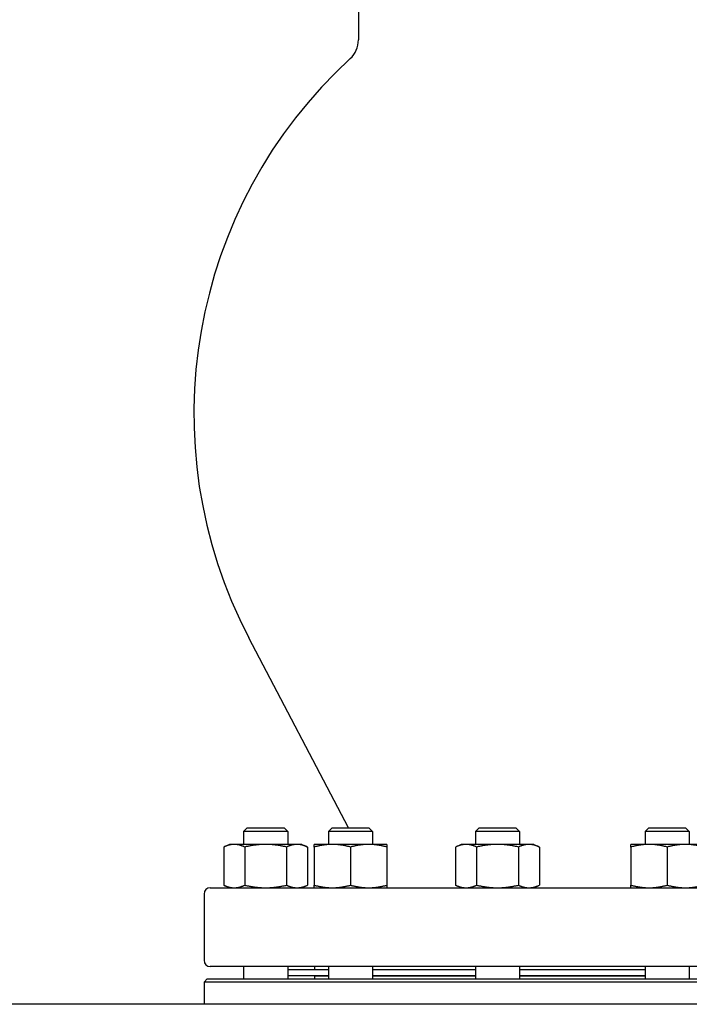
# Model space of a CAD drawing. Header units: inches. Extents: x 24 to 1128, y -94 to 748.
# Tile 72 of 256: x 244 to 257, y 298 to 317. Entities that reach past the tile are written whole.
import ezdxf

# ---------------------------------------------------------------- set-up
doc = ezdxf.new("R2010")
doc.units = ezdxf.units.IN
doc.header["$LTSCALE"] = 32
doc.header["$MEASUREMENT"] = 0
doc.layers.add('Visible (ANSI)', color=7, linetype='Continuous', lineweight=30)

msp = doc.modelspace()

# ---------------------------------------------------------------- linework, layer by layer
at = {"layer": 'Visible (ANSI)'}
for p, q in [((250.54302, 318.61862), (250.54302, 316.59701)), ((250.34383, 300.99862), (248.37434, 304.75596)), ((248.33992, 300.99862), (248.267, 300.92571)), ((249.142, 300.92571), (248.267, 300.92571)), ((248.267, 300.92571), (248.267, 300.66762)), ((248.33992, 300.99862), (249.06908, 300.99862)), ((249.06908, 300.99862), (249.142, 300.92571)), ((249.142, 300.92571), (249.142, 300.66762)), ((250.02224, 300.99862), (249.94933, 300.92571)), ((250.82433, 300.92571), (249.94933, 300.92571)), ((249.94933, 300.92571), (249.94933, 300.66762)), ((250.02224, 300.99862), (250.75141, 300.99862)), ((250.75141, 300.99862), (250.82433, 300.92571)), ((250.82433, 300.92571), (250.82433, 300.66762)), ((252.93611, 300.99862), (252.8632, 300.92571)), ((253.7382, 300.92571), (252.8632, 300.92571)), ((252.8632, 300.92571), (252.8632, 300.66762)), ((252.93611, 300.99862), (253.66528, 300.99862)), ((253.66528, 300.99862), (253.7382, 300.92571)), ((253.7382, 300.92571), (253.7382, 300.66762)), ((256.30076, 300.99862), (256.22784, 300.92571)), ((257.10284, 300.92571), (256.22784, 300.92571)), ((256.22784, 300.92571), (256.22784, 300.66762)), ((256.30076, 300.99862), (257.02993, 300.99862)), ((257.02993, 300.99862), (257.10284, 300.92571)), ((257.10284, 300.92571), (257.10284, 300.66762)), ((247.9855, 300.66762), (247.87427, 300.61576)), ((248.08183, 300.66762), (247.9855, 300.66762)), ((248.7045, 300.66762), (248.08183, 300.66762)), ((249.32717, 300.66762), (248.7045, 300.66762)), ((249.4235, 300.66762), (249.32717, 300.66762)), ((249.4235, 300.66762), (249.53473, 300.61576)), ((250.02733, 300.66762), (249.66783, 300.66762)), ((250.74633, 300.66762), (250.02733, 300.66762)), ((251.10583, 300.66762), (250.74633, 300.66762)), ((252.5817, 300.66762), (252.47047, 300.61576)), ((252.67802, 300.66762), (252.5817, 300.66762)), ((253.3007, 300.66762), (252.67802, 300.66762)), ((253.92337, 300.66762), (253.3007, 300.66762)), ((254.0197, 300.66762), (253.92337, 300.66762)), ((254.0197, 300.66762), (254.13093, 300.61576)), ((256.30584, 300.66762), (255.94634, 300.66762)), ((257.02484, 300.66762), (256.30584, 300.66762)), ((257.38434, 300.66762), (257.02484, 300.66762)), ((247.87427, 300.61576), (247.87427, 299.86049)), ((248.28939, 300.61576), (248.28939, 299.86049)), ((249.11962, 300.61576), (249.11962, 299.86049)), ((249.53473, 300.61576), (249.53473, 299.86049)), ((249.66783, 300.61576), (249.66783, 299.86049)), ((250.38683, 300.61576), (250.38683, 299.86049)), ((251.10583, 300.61576), (251.10583, 299.86049)), ((252.47047, 300.61576), (252.47047, 299.86049)), ((252.88558, 300.61576), (252.88558, 299.86049)), ((253.71581, 300.61576), (253.71581, 299.86049)), ((254.13093, 300.61576), (254.13093, 299.86049)), ((255.94634, 300.61576), (255.94634, 299.86049)), ((256.66534, 300.61576), (256.66534, 299.86049)), ((247.48302, 299.68362), (247.48302, 298.37362)), ((247.60802, 299.80862), (262.35802, 299.80862)), ((247.9855, 299.80862), (247.87427, 299.86049)), ((249.4235, 299.80862), (249.53473, 299.86049)), ((252.5817, 299.80862), (252.47047, 299.86049)), ((254.0197, 299.80862), (254.13093, 299.86049)), ((262.35802, 298.24862), (247.60802, 298.24862)), ((248.267, 298.24862), (248.267, 298.00362)), ((249.142, 298.24862), (249.142, 298.00362)), ((249.142, 298.18862), (249.94933, 298.18862)), ((249.67302, 298.24862), (249.67302, 298.18862)), ((249.94933, 298.24862), (249.94933, 298.00362)), ((250.82433, 298.24862), (250.82433, 298.00362)), ((250.82433, 298.18862), (252.8632, 298.18862)), ((252.8632, 298.24862), (252.8632, 298.00362)), ((253.7382, 298.24862), (253.7382, 298.00362)), ((253.7382, 298.18862), (256.22784, 298.18862)), ((256.22784, 298.24862), (256.22784, 298.00362)), ((257.10284, 298.24862), (257.10284, 298.00362)), ((247.54552, 298.00362), (247.48302, 297.94112)), ((262.48302, 297.94112), (247.48302, 297.94112)), ((247.48302, 297.94112), (247.48302, 297.50112)), ((247.54552, 298.00362), (262.42052, 298.00362)), ((249.142, 298.06862), (249.94933, 298.06862)), ((249.67302, 298.06362), (249.67302, 298.00362)), ((249.67302, 298.06362), (249.94933, 298.06362)), ((249.79302, 298.06862), (249.79302, 298.06362)), ((250.82433, 298.06862), (252.8632, 298.06862)), ((250.82433, 298.06362), (252.8632, 298.06362)), ((253.7382, 298.06862), (256.22784, 298.06862)), ((253.7382, 298.06362), (256.22784, 298.06362)), ((304.98302, 297.50112), (228.79552, 297.50112))]:
    msp.add_line(p, q, dxfattribs=at)
for centre, radius, start, end in [((250.04302, 316.59701), 0.5, 312.497008, 0), ((256.83085, 309.18862), 9.54783, 132.497008, 207.662302), ((247.60802, 299.68362), 0.125, 90, 180), ((247.60802, 298.37362), 0.125, 180, 270)]:
    msp.add_arc(centre, radius, start, end, dxfattribs=at)
for points in [[(248.08183, 300.66762), (247.9855, 300.66762), (247.87427, 300.61576)], [(248.28939, 300.61576), (248.17816, 300.66762), (248.08183, 300.66762)], [(248.7045, 300.66762), (248.51185, 300.66762), (248.28939, 300.61576)], [(249.11962, 300.61576), (248.89716, 300.66762), (248.7045, 300.66762)], [(249.32717, 300.66762), (249.23085, 300.66762), (249.11962, 300.61576)], [(249.53473, 300.61576), (249.4235, 300.66762), (249.32717, 300.66762)], [(249.66783, 300.61576), (249.66783, 300.66762), (249.66783, 300.66762)], [(250.02733, 300.66762), (249.86048, 300.66762), (249.66783, 300.61576)], [(250.38683, 300.61576), (250.19417, 300.66762), (250.02733, 300.66762)], [(250.74633, 300.66762), (250.57948, 300.66762), (250.38683, 300.61576)], [(251.10583, 300.61576), (250.91317, 300.66762), (250.74633, 300.66762)], [(251.10583, 300.66762), (251.10583, 300.66762), (251.10583, 300.61576)], [(252.67802, 300.66762), (252.5817, 300.66762), (252.47047, 300.61576)], [(252.88558, 300.61576), (252.77435, 300.66762), (252.67802, 300.66762)], [(253.3007, 300.66762), (253.10804, 300.66762), (252.88558, 300.61576)], [(253.71581, 300.61576), (253.49335, 300.66762), (253.3007, 300.66762)], [(253.92337, 300.66762), (253.82704, 300.66762), (253.71581, 300.61576)], [(254.13093, 300.61576), (254.0197, 300.66762), (253.92337, 300.66762)], [(255.94634, 300.61576), (255.94634, 300.66762), (255.94634, 300.66762)], [(256.30584, 300.66762), (256.139, 300.66762), (255.94634, 300.61576)], [(256.66534, 300.61576), (256.47269, 300.66762), (256.30584, 300.66762)], [(257.02484, 300.66762), (256.858, 300.66762), (256.66534, 300.61576)], [(257.38434, 300.61576), (257.19169, 300.66762), (257.02484, 300.66762)], [(247.87427, 299.86049), (247.9855, 299.80862), (248.08183, 299.80862)], [(248.08183, 299.80862), (248.17816, 299.80862), (248.28939, 299.86049)], [(248.28939, 299.86049), (248.51185, 299.80862), (248.7045, 299.80862)], [(248.7045, 299.80862), (248.89716, 299.80862), (249.11962, 299.86049)], [(249.11962, 299.86049), (249.23085, 299.80862), (249.32717, 299.80862)], [(249.32717, 299.80862), (249.4235, 299.80862), (249.53473, 299.86049)], [(249.66783, 299.86049), (249.86048, 299.80862), (250.02733, 299.80862)], [(249.66783, 299.80862), (249.66783, 299.80862), (249.66783, 299.86049)], [(250.02733, 299.80862), (250.19417, 299.80862), (250.38683, 299.86049)], [(250.38683, 299.86049), (250.57948, 299.80862), (250.74633, 299.80862)], [(250.74633, 299.80862), (250.91317, 299.80862), (251.10583, 299.86049)], [(251.10583, 299.86049), (251.10583, 299.80862), (251.10583, 299.80862)], [(252.47047, 299.86049), (252.5817, 299.80862), (252.67802, 299.80862)], [(252.67802, 299.80862), (252.77435, 299.80862), (252.88558, 299.86049)], [(252.88558, 299.86049), (253.10804, 299.80862), (253.3007, 299.80862)], [(253.3007, 299.80862), (253.49335, 299.80862), (253.71581, 299.86049)], [(253.71581, 299.86049), (253.82704, 299.80862), (253.92337, 299.80862)], [(253.92337, 299.80862), (254.0197, 299.80862), (254.13093, 299.86049)], [(255.94634, 299.86049), (256.139, 299.80862), (256.30584, 299.80862)], [(255.94634, 299.80862), (255.94634, 299.80862), (255.94634, 299.86049)], [(256.30584, 299.80862), (256.47269, 299.80862), (256.66534, 299.86049)], [(256.66534, 299.86049), (256.858, 299.80862), (257.02484, 299.80862)], [(257.02484, 299.80862), (257.19169, 299.80862), (257.38434, 299.86049)]]:
    msp.add_rational_spline(points, [1, 1.0379548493, 1], degree=2, dxfattribs=at)

doc.saveas('drawing.dxf')
